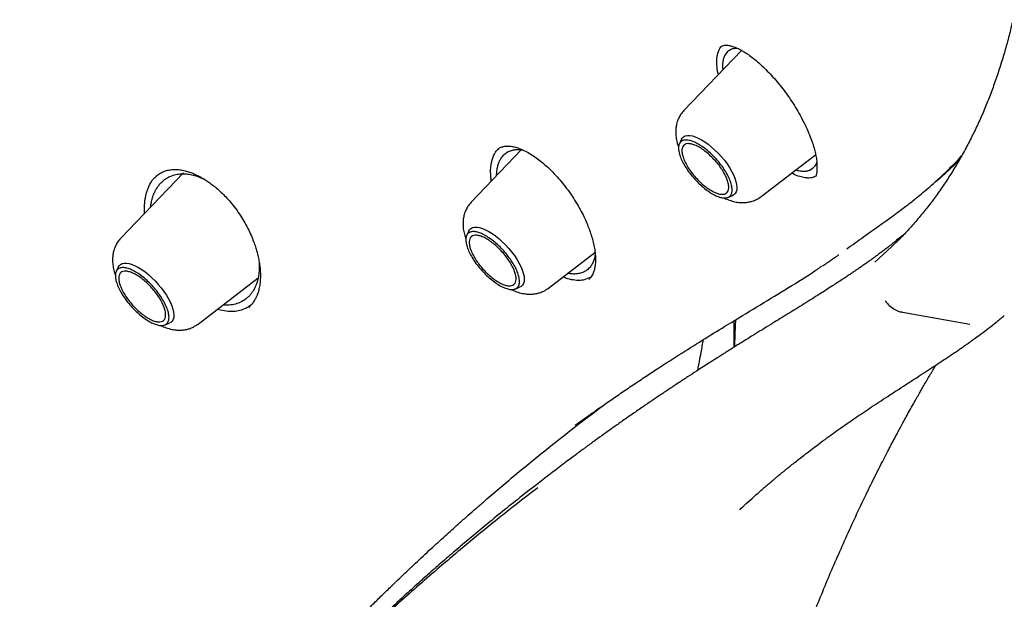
# Model space of a CAD drawing. Header units: millimetres. Extents: x 8 to 871, y 12 to 1888.
# Tile 16 of 114: x 680 to 701, y 674 to 686. Entities that reach past the tile are written whole.
import ezdxf

# ---------------------------------------------------------------- set-up
doc = ezdxf.new("R2010")
doc.units = ezdxf.units.MM

msp = doc.modelspace()

# ---------------------------------------------------------------- linework, layer by layer
at = {"color": 7, "linetype": 'Continuous', "lineweight": 30}
for p, q in [((695.356, 685.662), (694.1, 684.348)), ((694.9, 685.734), (694.907, 685.742)), ((694.994, 685.548), (695.066, 685.646)), ((694.048, 683.718), (694, 683.621)), ((690.555, 683.497), (689.454, 682.346)), ((695.788, 682.467), (696.976, 683.381)), ((696.909, 683.077), (696.849, 683.039)), ((699.628, 682.808), (700.098, 683.238)), ((683.166, 682.988), (681.799, 681.559)), ((682.563, 682.903), (682.568, 682.907)), ((683.006, 683.059), (683.033, 683.058)), ((696.972, 682.907), (696.961, 682.901)), ((695.055, 682.447), (695.156, 682.484)), ((689.402, 681.716), (689.355, 681.619)), ((691.142, 680.465), (692.156, 681.245)), ((681.748, 680.93), (681.7, 680.833)), ((683.487, 679.679), (684.798, 680.686)), ((692.068, 680.705), (691.921, 680.643)), ((690.409, 680.445), (690.511, 680.482)), ((684.067, 680.092), (684.032, 680.097)), ((684.143, 679.952), (683.9, 679.996)), ((684.595, 680.049), (684.591, 680.045)), ((698.873, 679.937), (700.343, 679.678)), ((682.754, 679.658), (682.856, 679.695)), ((691.725, 677.468), (692.102, 677.737))]:
    msp.add_line(p, q, dxfattribs=at)
at = {"color": 7, "linetype": 'Continuous', "lineweight": 30, "flags": 128}
for points in [[(694.048, 683.718), (694.063, 683.743), (694.092, 683.771), (694.129, 683.791), (694.174, 683.801), (694.225, 683.801), (694.283, 683.791), (694.346, 683.772), (694.413, 683.744), (694.483, 683.706)], [(694.483, 683.706), (694.556, 683.661), (694.63, 683.608), (694.704, 683.548), (694.778, 683.482), (694.849, 683.411), (694.917, 683.336), (694.982, 683.258), (695.041, 683.178), (695.095, 683.098), (695.141, 683.018), (695.181, 682.94), (695.213, 682.865), (695.236, 682.794), (695.251, 682.728), (695.257, 682.668), (695.254, 682.614), (695.242, 682.569), (695.221, 682.531), (695.192, 682.503), (695.156, 682.484)], [(689.402, 681.716), (689.417, 681.741), (689.447, 681.769), (689.484, 681.789), (689.528, 681.799), (689.58, 681.799), (689.637, 681.789), (689.7, 681.77), (689.767, 681.742), (689.838, 681.705)], [(689.838, 681.705), (689.911, 681.659), (689.985, 681.606), (690.059, 681.546), (690.132, 681.48), (690.203, 681.409), (690.272, 681.334), (690.336, 681.256), (690.395, 681.176), (690.449, 681.096), (690.496, 681.016), (690.536, 680.938), (690.567, 680.863), (690.591, 680.792), (690.606, 680.726), (690.612, 680.666), (690.609, 680.612), (690.597, 680.567), (690.576, 680.529), (690.547, 680.501), (690.511, 680.482)], [(698.269, 681.032), (698.636, 681.365), (698.798, 681.525)], [(681.748, 680.93), (681.763, 680.954), (681.792, 680.983), (681.829, 681.002), (681.874, 681.012), (681.925, 681.012), (681.983, 681.003), (682.045, 680.983), (682.113, 680.955), (682.183, 680.918), (682.256, 680.872), (682.33, 680.819), (682.404, 680.759), (682.477, 680.693), (682.549, 680.622), (682.617, 680.547), (682.681, 680.469), (682.741, 680.39), (682.794, 680.309), (682.841, 680.23), (682.881, 680.152), (682.913, 680.077), (682.936, 680.005), (682.951, 679.939), (682.957, 679.879), (682.954, 679.826), (682.942, 679.78), (682.921, 679.743), (682.892, 679.714), (682.856, 679.695)]]:
    msp.add_lwpolyline(points, dxfattribs=at)
at = {"color": 7, "linetype": 'Continuous', "lineweight": 30}
for points, knots in [([(629.354, 758.873), (629.365, 758.882), (629.454, 758.954), (629.627, 759.082), (629.873, 759.256), (630.127, 759.42), (630.387, 759.576), (630.655, 759.724), (630.93, 759.864), (631.211, 759.994), (631.499, 760.117), (631.794, 760.231), (632.096, 760.336), (632.404, 760.433), (632.719, 760.522), (633.04, 760.602), (633.368, 760.673), (633.702, 760.736), (634.042, 760.791), (634.388, 760.837), (634.741, 760.874), (635.099, 760.903), (635.464, 760.923), (635.835, 760.935), (636.211, 760.938), (636.594, 760.933), (636.982, 760.919), (637.376, 760.897), (637.775, 760.865), (638.18, 760.826), (638.59, 760.778), (639.006, 760.721), (639.427, 760.656), (639.854, 760.582), (640.285, 760.5), (640.721, 760.409), (641.163, 760.31), (641.609, 760.202), (642.06, 760.086), (642.515, 759.961), (642.976, 759.828), (643.44, 759.686), (643.909, 759.536), (644.382, 759.378), (644.86, 759.211), (645.341, 759.037), (645.826, 758.853), (646.316, 758.662), (646.809, 758.462), (647.305, 758.255), (647.805, 758.039), (648.309, 757.815), (648.815, 757.583), (649.325, 757.343), (649.839, 757.095), (650.355, 756.84), (650.873, 756.576), (651.395, 756.305), (651.919, 756.026), (652.446, 755.739), (652.975, 755.445), (653.507, 755.143), (654.041, 754.834), (654.577, 754.517), (655.114, 754.193), (655.654, 753.862), (656.195, 753.523), (656.738, 753.178), (657.282, 752.825), (657.828, 752.465), (658.375, 752.099), (658.923, 751.725), (659.472, 751.345), (660.022, 750.958), (660.573, 750.565), (661.125, 750.165), (661.677, 749.759), (662.229, 749.346), (662.782, 748.927), (663.335, 748.502), (663.888, 748.071), (664.441, 747.633), (664.994, 747.19), (665.547, 746.741), (666.099, 746.287), (666.651, 745.827), (667.202, 745.361), (667.752, 744.89), (668.301, 744.413), (668.85, 743.932), (669.397, 743.445), (669.943, 742.953), (670.488, 742.457), (671.032, 741.955), (671.573, 741.449), (672.113, 740.938), (672.652, 740.423), (673.188, 739.904), (673.723, 739.38), (674.255, 738.852), (674.785, 738.32), (675.313, 737.784), (675.838, 737.244), (676.36, 736.701), (676.88, 736.154), (677.397, 735.603), (677.912, 735.049), (678.423, 734.492), (678.931, 733.932), (679.436, 733.369), (679.937, 732.803), (680.435, 732.234), (680.93, 731.663), (681.42, 731.089), (681.907, 730.513), (682.391, 729.934), (682.87, 729.353), (683.345, 728.771), (683.816, 728.186), (684.283, 727.6), (684.745, 727.012), (685.203, 726.422), (685.656, 725.831), (686.105, 725.239), (686.548, 724.645), (686.987, 724.051), (687.421, 723.456), (687.851, 722.86), (688.274, 722.263), (688.693, 721.666), (689.106, 721.068), (689.514, 720.47), (689.917, 719.872), (690.314, 719.274), (690.705, 718.676), (691.091, 718.078), (691.47, 717.481), (691.844, 716.884), (692.212, 716.288), (692.574, 715.693), (692.93, 715.098), (693.279, 714.505), (693.622, 713.912), (693.959, 713.321), (694.29, 712.731), (694.614, 712.143), (694.931, 711.557), (695.242, 710.972), (695.546, 710.389), (695.844, 709.808), (696.134, 709.229), (696.418, 708.653), (696.695, 708.079), (696.964, 707.507), (697.227, 706.938), (697.483, 706.372), (697.731, 705.808), (697.973, 705.248), (698.207, 704.691), (698.433, 704.137), (698.653, 703.586), (698.865, 703.039), (699.069, 702.496), (699.266, 701.956), (699.456, 701.42), (699.638, 700.888), (699.812, 700.36), (699.979, 699.836), (700.138, 699.316), (700.29, 698.801), (700.433, 698.291), (700.569, 697.785), (700.697, 697.283), (700.818, 696.787), (700.93, 696.295), (701.035, 695.809), (701.132, 695.328), (701.221, 694.852), (701.302, 694.381), (701.375, 693.916), (701.441, 693.456), (701.498, 693.002), (701.548, 692.554), (701.589, 692.112), (701.623, 691.675), (701.649, 691.245), (701.666, 690.821), (701.676, 690.403), (701.678, 689.991), (701.672, 689.586), (701.658, 689.187), (701.637, 688.794), (701.607, 688.409), (701.57, 688.029), (701.524, 687.657), (701.471, 687.292), (701.41, 686.933), (701.341, 686.582), (701.265, 686.237), (701.18, 685.899), (701.088, 685.569), (700.988, 685.246), (700.88, 684.93), (700.765, 684.621), (700.642, 684.32), (700.511, 684.026), (700.372, 683.74), (700.226, 683.461), (700.072, 683.189), (699.911, 682.925), (699.741, 682.669), (699.565, 682.421), (699.38, 682.18), (699.188, 681.948), (698.992, 681.726), (698.856, 681.586), (698.79, 681.517)], [0, 0, 0, 0, 0.000696, 0.005455, 0.010214, 0.01497, 0.019723, 0.024472, 0.029218, 0.033959, 0.038696, 0.043427, 0.048154, 0.052877, 0.057594, 0.062307, 0.067016, 0.071721, 0.076422, 0.08112, 0.085815, 0.090507, 0.095196, 0.099883, 0.104569, 0.109253, 0.113935, 0.118616, 0.123296, 0.127976, 0.132655, 0.137333, 0.142011, 0.146689, 0.151366, 0.156044, 0.160722, 0.165399, 0.170077, 0.174755, 0.179433, 0.184112, 0.188791, 0.19347, 0.198149, 0.202829, 0.207509, 0.21219, 0.216871, 0.221552, 0.226234, 0.230916, 0.235599, 0.240282, 0.244965, 0.249649, 0.254333, 0.259017, 0.263702, 0.268387, 0.273072, 0.277758, 0.282443, 0.28713, 0.291816, 0.296503, 0.30119, 0.305877, 0.310565, 0.315253, 0.319941, 0.324629, 0.329318, 0.334007, 0.338695, 0.343385, 0.348074, 0.352763, 0.357453, 0.362143, 0.366833, 0.371523, 0.376213, 0.380904, 0.385594, 0.390285, 0.394976, 0.399666, 0.404357, 0.409048, 0.41374, 0.418431, 0.423122, 0.427814, 0.432505, 0.437197, 0.441888, 0.44658, 0.451272, 0.455964, 0.460656, 0.465347, 0.470039, 0.474731, 0.479423, 0.484115, 0.488807, 0.493499, 0.498191, 0.502884, 0.507576, 0.512268, 0.51696, 0.521652, 0.526344, 0.531036, 0.535728, 0.54042, 0.545111, 0.549803, 0.554495, 0.559187, 0.563879, 0.56857, 0.573262, 0.577953, 0.582645, 0.587336, 0.592027, 0.596719, 0.60141, 0.606101, 0.610791, 0.615482, 0.620173, 0.624863, 0.629554, 0.634244, 0.638934, 0.643624, 0.648314, 0.653004, 0.657693, 0.662382, 0.667072, 0.67176, 0.676449, 0.681138, 0.685826, 0.690514, 0.695202, 0.699889, 0.704577, 0.709264, 0.713951, 0.718637, 0.723323, 0.728009, 0.732695, 0.73738, 0.742065, 0.74675, 0.751434, 0.756118, 0.760802, 0.765485, 0.770168, 0.774851, 0.779533, 0.784214, 0.788896, 0.793577, 0.798257, 0.802937, 0.807617, 0.812296, 0.816975, 0.821654, 0.826332, 0.83101, 0.835688, 0.840366, 0.845043, 0.84972, 0.854397, 0.859074, 0.863751, 0.868429, 0.873106, 0.877784, 0.882462, 0.887141, 0.891821, 0.896502, 0.901184, 0.905867, 0.910553, 0.91524, 0.919929, 0.924621, 0.929316, 0.934013, 0.938715, 0.94342, 0.948129, 0.952842, 0.95756, 0.962283, 0.96701, 0.971742, 0.976479, 0.981221, 0.985967, 0.990717, 0.99547, 1, 1, 1, 1]), ([(694.852, 685.135), (694.851, 685.142), (694.83, 685.221), (694.817, 685.356), (694.818, 685.535), (694.85, 685.625), (694.867, 685.671)], [0, 0, 0, 0, 0.030914, 0.341993, 0.664514, 1, 1, 1, 1]), ([(694.867, 685.671), (694.879, 685.695), (694.896, 685.727), (694.92, 685.751), (694.926, 685.757)], [0, 0, 0, 0, 0.731353, 1, 1, 1, 1]), ([(694.881, 685.726), (694.893, 685.737), (694.917, 685.757), (694.962, 685.771), (695.008, 685.776), (695.053, 685.773), (695.096, 685.766), (695.14, 685.755), (695.186, 685.741), (695.234, 685.722), (695.284, 685.7), (695.344, 685.67), (695.419, 685.627), (695.511, 685.567), (695.618, 685.487), (695.736, 685.388), (695.859, 685.274), (695.983, 685.147), (696.107, 685.009), (696.229, 684.861), (696.347, 684.704), (696.459, 684.541), (696.564, 684.373), (696.667, 684.191), (696.761, 684.003), (696.842, 683.82), (696.9, 683.662), (696.942, 683.528), (696.973, 683.407), (696.99, 683.313), (697, 683.236), (697.005, 683.171), (697.006, 683.104), (697.003, 683.033), (696.996, 682.964), (696.983, 682.928), (696.977, 682.908)], [0, 0, 0, 0, 0.0367091, 0.0690555, 0.0969724, 0.1203606, 0.1391824, 0.1552516, 0.1758771, 0.1922845, 0.2074712, 0.2264472, 0.2492878, 0.2760404, 0.3068334, 0.340357, 0.3743134, 0.4086162, 0.4432159, 0.4780756, 0.5131839, 0.5485526, 0.5841875, 0.6194958, 0.6629857, 0.702124, 0.7369061, 0.7673611, 0.7951631, 0.8256791, 0.842105, 0.8600114, 0.8843317, 0.9158768, 0.954455, 1, 1, 1, 1]), ([(695.066, 685.646), (695.087, 685.661), (695.129, 685.69), (695.197, 685.71), (695.246, 685.708), (695.266, 685.708)], [0, 0, 0, 0, 0.376397, 0.760156, 1, 1, 1, 1]), ([(694.953, 685.24), (694.952, 685.25), (694.946, 685.301), (694.95, 685.379), (694.964, 685.473), (694.984, 685.523), (694.994, 685.548)], [0, 0, 0, 0, 0.078747, 0.393395, 0.700477, 1, 1, 1, 1]), ([(694.1, 684.348), (694.075, 684.318), (694.029, 684.265), (693.983, 684.181), (693.956, 684.111), (693.935, 684.038), (693.922, 683.961), (693.917, 683.867), (693.924, 683.763), (693.946, 683.65), (693.968, 683.572), (693.983, 683.535), (693.984, 683.532)], [0, 0, 0, 0, 0.1307, 0.237897, 0.321737, 0.383328, 0.489159, 0.588497, 0.722407, 0.861823, 0.988224, 1, 1, 1, 1]), ([(689.893, 682.804), (689.892, 682.81), (689.884, 682.855), (689.878, 682.937), (689.875, 683.091), (689.901, 683.267), (689.965, 683.428), (690.035, 683.493), (690.064, 683.52)], [0, 0, 0, 0, 0.017255, 0.137188, 0.26413, 0.537645, 0.808895, 1, 1, 1, 1]), ([(690.028, 683.495), (690.047, 683.511), (690.087, 683.541), (690.134, 683.555), (690.158, 683.561)], [0, 0, 0, 0, 0.497558, 1, 1, 1, 1]), ([(690.158, 683.561), (690.189, 683.566), (690.247, 683.575), (690.347, 683.563), (690.445, 683.539), (690.552, 683.5), (690.664, 683.447), (690.784, 683.377), (690.903, 683.295), (691.027, 683.197), (691.162, 683.075), (691.295, 682.939), (691.422, 682.793), (691.541, 682.642), (691.658, 682.477), (691.765, 682.308), (691.856, 682.145), (691.931, 681.994), (691.99, 681.857), (692.041, 681.724), (692.083, 681.596), (692.119, 681.464), (692.147, 681.332), (692.164, 681.199), (692.17, 681.072), (692.163, 680.98), (692.153, 680.915), (692.144, 680.872), (692.132, 680.832), (692.116, 680.789), (692.095, 680.746), (692.066, 680.698), (692.039, 680.671), (692.024, 680.656)], [0, 0, 0, 0, 0.044601, 0.084489, 0.119512, 0.14993, 0.187669, 0.222927, 0.255655, 0.289439, 0.32749, 0.369855, 0.404465, 0.441469, 0.480832, 0.520105, 0.556415, 0.589717, 0.620007, 0.64729, 0.678983, 0.708209, 0.740657, 0.776214, 0.812411, 0.848539, 0.864307, 0.880461, 0.896997, 0.913967, 0.935525, 0.964227, 1, 1, 1, 1]), ([(690.008, 682.925), (690.008, 682.934), (690.008, 682.967), (690.013, 683.019), (690.024, 683.093), (690.042, 683.168), (690.071, 683.243), (690.113, 683.321), (690.175, 683.394), (690.259, 683.453), (690.324, 683.473), (690.355, 683.483)], [0, 0, 0, 0, 0.029025, 0.109955, 0.183779, 0.297424, 0.407769, 0.514804, 0.685744, 0.847477, 1, 1, 1, 1]), ([(690.355, 683.483), (690.382, 683.488), (690.436, 683.497), (690.513, 683.496), (690.564, 683.486), (690.584, 683.483)], [0, 0, 0, 0, 0.378565, 0.758087, 1, 1, 1, 1]), ([(699.218, 682.467), (699.264, 682.505), (699.361, 682.586), (699.512, 682.716), (699.674, 682.862), (699.846, 683.026), (700.012, 683.19), (700.117, 683.303), (700.163, 683.353)], [0, 0, 0, 0, 0.13819, 0.291487, 0.4598819, 0.643367, 0.841937, 1, 1, 1, 1]), ([(697, 683.225), (697, 683.223), (696.993, 683.189), (696.964, 683.136), (696.927, 683.097), (696.909, 683.077)], [0, 0, 0, 0, 0.01632, 0.512523, 1, 1, 1, 1]), ([(682.317, 682.101), (682.317, 682.109), (682.31, 682.179), (682.315, 682.271), (682.326, 682.379), (682.338, 682.456), (682.356, 682.533), (682.38, 682.61), (682.43, 682.73), (682.494, 682.846), (682.572, 682.906), (682.594, 682.924)], [0, 0, 0, 0, 0.021808, 0.194687, 0.271453, 0.352586, 0.438119, 0.528101, 0.622603, 0.888596, 1, 1, 1, 1]), ([(682.451, 682.241), (682.453, 682.258), (682.459, 682.307), (682.477, 682.39), (682.504, 682.481), (682.536, 682.558), (682.564, 682.614), (682.595, 682.665), (682.636, 682.722), (682.69, 682.782), (682.754, 682.837), (682.835, 682.889), (682.936, 682.933), (683.056, 682.961), (683.14, 682.963), (683.18, 682.963)], [0, 0, 0, 0, 0.038555, 0.112165, 0.199233, 0.269162, 0.321876, 0.362326, 0.428718, 0.510139, 0.588715, 0.664439, 0.784239, 0.896092, 1, 1, 1, 1]), ([(682.564, 682.906), (682.584, 682.923), (682.631, 682.961), (682.709, 683.004), (682.798, 683.036), (682.894, 683.057), (682.968, 683.058), (683.006, 683.059)], [0, 0, 0, 0, 0.181141, 0.407354, 0.583717, 0.781034, 1, 1, 1, 1]), ([(683.033, 683.058), (683.071, 683.054), (683.143, 683.046), (683.25, 683.019), (683.345, 682.986), (683.435, 682.948), (683.522, 682.904), (683.612, 682.852), (683.7, 682.795), (683.79, 682.73), (683.888, 682.651), (683.989, 682.561), (684.095, 682.455), (684.202, 682.336), (684.313, 682.198), (684.383, 682.094), (684.418, 682.041)], [0, 0, 0, 0, 0.0876, 0.164605, 0.231442, 0.288302, 0.35034, 0.409557, 0.468808, 0.528122, 0.590939, 0.669169, 0.73876, 0.817885, 0.90685, 1, 1, 1, 1]), ([(683.18, 682.963), (683.217, 682.961), (683.292, 682.956), (683.408, 682.93), (683.517, 682.895), (683.587, 682.861), (683.618, 682.847)], [0, 0, 0, 0, 0.266801, 0.531765, 0.795014, 1, 1, 1, 1]), ([(696.961, 682.901), (696.961, 682.901), (696.961, 682.901), (696.961, 682.901), (696.961, 682.901), (696.96, 682.9), (696.958, 682.899), (696.948, 682.895), (696.926, 682.887), (696.886, 682.876), (696.825, 682.869), (696.739, 682.874), (696.624, 682.901), (696.526, 682.935), (696.462, 682.971), (696.451, 682.977)], [0, 0, 0, 0, 0.000021, 0.00008, 0.000314, 0.001241, 0.004933, 0.019662, 0.07841, 0.175951, 0.311925, 0.486069, 0.698395, 0.94939, 1, 1, 1, 1]), ([(696.849, 683.039), (696.826, 683.03), (696.78, 683.014), (696.697, 683.011), (696.618, 683.021), (696.562, 683.04), (696.541, 683.047)], [0, 0, 0, 0, 0.269996, 0.546242, 0.828813, 1, 1, 1, 1]), ([(694.964, 682.44), (694.995, 682.426), (695.068, 682.392), (695.179, 682.357), (695.286, 682.338), (695.381, 682.332), (695.456, 682.336), (695.528, 682.348), (695.601, 682.367), (695.694, 682.403), (695.754, 682.444), (695.788, 682.467)], [0, 0, 0, 0, 0.115936, 0.272275, 0.411818, 0.508704, 0.609509, 0.668536, 0.752592, 0.863006, 1, 1, 1, 1]), ([(698.678, 682.055), (698.702, 682.072), (698.74, 682.1), (698.792, 682.137), (698.857, 682.186), (698.938, 682.246), (699.037, 682.323), (699.128, 682.394), (699.189, 682.444), (699.218, 682.467)], [0, 0, 0, 0, 0.1330001, 0.2059197, 0.2810815, 0.4931602, 0.6573623, 0.8416546, 1, 1, 1, 1]), ([(689.454, 682.346), (689.429, 682.316), (689.383, 682.263), (689.338, 682.179), (689.31, 682.109), (689.29, 682.036), (689.276, 681.959), (689.272, 681.865), (689.278, 681.761), (689.301, 681.648), (689.323, 681.57), (689.337, 681.533), (689.338, 681.53)], [0, 0, 0, 0, 0.1307, 0.237897, 0.321737, 0.383328, 0.489159, 0.588497, 0.722407, 0.861823, 0.988224, 1, 1, 1, 1]), ([(684.418, 682.041), (684.45, 681.991), (684.514, 681.889), (684.593, 681.735), (684.659, 681.589), (684.71, 681.458), (684.748, 681.344), (684.78, 681.233), (684.807, 681.122), (684.827, 681.007), (684.841, 680.898), (684.849, 680.78), (684.848, 680.656), (684.835, 680.531), (684.816, 680.438), (684.797, 680.371), (684.779, 680.32), (684.754, 680.262), (684.717, 680.193), (684.665, 680.116), (684.618, 680.069), (684.592, 680.044)], [0, 0, 0, 0, 0.0649652, 0.1314613, 0.1913505, 0.2447311, 0.2916635, 0.3321908, 0.3825435, 0.4307145, 0.4787551, 0.5266708, 0.5909684, 0.6562267, 0.7186921, 0.7471818, 0.7750472, 0.8129049, 0.8631223, 0.9255272, 1, 1, 1, 1]), ([(697.658, 681.324), (697.779, 681.411), (698.119, 681.654), (698.459, 681.898), (698.678, 682.055)], [0, 0, 0, 0, 0.3556256, 1, 1, 1, 1]), ([(698.876, 681.617), (698.851, 681.596), (698.789, 681.544), (698.694, 681.468), (698.597, 681.391), (698.512, 681.325), (698.432, 681.265), (698.357, 681.209), (698.285, 681.155), (698.215, 681.104), (698.142, 681.052), (698.067, 680.998), (697.991, 680.945), (697.917, 680.894), (697.848, 680.847), (697.786, 680.805), (697.732, 680.768), (697.688, 680.739), (697.647, 680.711), (697.603, 680.682), (697.539, 680.64), (697.451, 680.583), (697.335, 680.507), (697.202, 680.422), (697.053, 680.327), (696.889, 680.224), (696.717, 680.116), (696.542, 680.007), (696.371, 679.902), (696.206, 679.8), (696.032, 679.692), (695.851, 679.581), (695.667, 679.467), (695.498, 679.362), (695.361, 679.277), (695.253, 679.21), (695.172, 679.159), (695.097, 679.111), (695.025, 679.066), (694.953, 679.02), (694.869, 678.967), (694.768, 678.903), (694.649, 678.827), (694.516, 678.741), (694.359, 678.64), (694.179, 678.523), (693.983, 678.394), (693.786, 678.263), (693.591, 678.133), (693.399, 678.003), (693.196, 677.865), (692.984, 677.719), (692.763, 677.565), (692.551, 677.415), (692.354, 677.274), (692.204, 677.166), (692.098, 677.089), (692.03, 677.039), (691.965, 676.992), (691.903, 676.946), (691.835, 676.896), (691.753, 676.835), (691.652, 676.759), (691.529, 676.668), (691.441, 676.6), (691.393, 676.564)], [0, 0, 0, 0, 0.011006, 0.027575, 0.042205, 0.054892, 0.066654, 0.079071, 0.0893, 0.099947, 0.111012, 0.122496, 0.134401, 0.145775, 0.15579, 0.165752, 0.173855, 0.180097, 0.185451, 0.191808, 0.199219, 0.213, 0.2294, 0.24843, 0.269056, 0.292096, 0.316769, 0.340562, 0.364334, 0.386916, 0.408303, 0.435062, 0.459653, 0.48207, 0.502369, 0.513672, 0.524243, 0.53408, 0.543184, 0.552063, 0.562126, 0.57561, 0.590854, 0.607858, 0.626623, 0.651234, 0.676542, 0.701488, 0.726071, 0.75029, 0.774145, 0.802288, 0.829904, 0.8567, 0.881257, 0.903388, 0.912356, 0.920854, 0.928881, 0.936438, 0.944223, 0.954299, 0.966953, 0.982186, 1, 1, 1, 1]), ([(681.799, 681.559), (681.774, 681.53), (681.728, 681.477), (681.683, 681.392), (681.655, 681.322), (681.635, 681.25), (681.622, 681.173), (681.617, 681.078), (681.623, 680.975), (681.646, 680.861), (681.668, 680.783), (681.682, 680.746), (681.684, 680.743)], [0, 0, 0, 0, 0.1307, 0.237897, 0.321737, 0.383328, 0.489159, 0.588497, 0.722407, 0.861823, 0.988224, 1, 1, 1, 1]), ([(692.161, 681.21), (692.159, 681.196), (692.154, 681.147), (692.132, 681.074), (692.097, 680.992), (692.049, 680.918), (691.985, 680.857), (691.907, 680.809), (691.848, 680.792), (691.82, 680.784)], [0, 0, 0, 0, 0.0576706, 0.210431, 0.3571027, 0.4977146, 0.6757699, 0.8431767, 1, 1, 1, 1]), ([(697.124, 680.948), (697.151, 680.966), (697.203, 681.001), (697.276, 681.051), (697.344, 681.098), (697.407, 681.142), (697.453, 681.174), (697.477, 681.192), (697.483, 681.195)], [0, 0, 0, 0, 0.221926, 0.424455, 0.613964, 0.790441, 0.953877, 1, 1, 1, 1]), ([(684.821, 681.035), (684.822, 681.027), (684.823, 681.008), (684.824, 680.978), (684.825, 680.942), (684.824, 680.906), (684.822, 680.864), (684.819, 680.819), (684.813, 680.768), (684.805, 680.713), (684.792, 680.652), (684.774, 680.589), (684.75, 680.522), (684.719, 680.455), (684.682, 680.391), (684.64, 680.334), (684.597, 680.285), (684.552, 680.245), (684.508, 680.211), (684.439, 680.167), (684.341, 680.123), (684.207, 680.093), (684.113, 680.092), (684.067, 680.092)], [0, 0, 0, 0, 0.012874, 0.035055, 0.05264, 0.078029, 0.102186, 0.130719, 0.163619, 0.200877, 0.242481, 0.28842, 0.338679, 0.393243, 0.451492, 0.506193, 0.557358, 0.605001, 0.649134, 0.689769, 0.799741, 0.90312, 1, 1, 1, 1]), ([(692.091, 677.731), (692.121, 677.752), (692.232, 677.831), (692.429, 677.968), (692.687, 678.146), (692.959, 678.33), (693.243, 678.519), (693.612, 678.762), (694.055, 679.046), (694.563, 679.365), (695.111, 679.702), (695.693, 680.056), (696.307, 680.429), (696.782, 680.718), (697.043, 680.897), (697.111, 680.944)], [0, 0, 0, 0, 0.016764, 0.062307, 0.110477, 0.161283, 0.214732, 0.269471, 0.369174, 0.468054, 0.566129, 0.696255, 0.825421, 0.954626, 1, 1, 1, 1]), ([(691.921, 680.643), (691.887, 680.638), (691.813, 680.627), (691.678, 680.64), (691.558, 680.666), (691.48, 680.702), (691.461, 680.71)], [0, 0, 0, 0, 0.252606, 0.54936, 0.890407, 1, 1, 1, 1]), ([(691.82, 680.784), (691.792, 680.78), (691.736, 680.771), (691.65, 680.773), (691.59, 680.784), (691.564, 680.789)], [0, 0, 0, 0, 0.3577086, 0.710954, 1, 1, 1, 1]), ([(690.319, 680.438), (690.35, 680.424), (690.423, 680.39), (690.534, 680.355), (690.641, 680.336), (690.735, 680.33), (690.81, 680.334), (690.882, 680.346), (690.956, 680.365), (691.048, 680.401), (691.108, 680.442), (691.142, 680.465)], [0, 0, 0, 0, 0.115936, 0.272275, 0.411818, 0.508704, 0.609509, 0.668536, 0.752592, 0.863006, 1, 1, 1, 1]), ([(684.637, 680.092), (684.612, 680.073), (684.551, 680.028), (684.436, 679.982), (684.297, 679.951), (684.195, 679.952), (684.143, 679.952)], [0, 0, 0, 0, 0.191073, 0.459565, 0.728924, 1, 1, 1, 1]), ([(698.496, 680.187), (698.516, 680.16), (698.564, 680.097), (698.662, 680.024), (698.767, 679.961), (698.841, 679.945), (698.873, 679.937)], [0, 0, 0, 0, 0.2138723, 0.5000117, 0.7861414, 1, 1, 1, 1]), ([(695.317, 675.619), (695.365, 675.664), (695.466, 675.758), (695.63, 675.907), (695.777, 676.037), (695.896, 676.14), (695.975, 676.208), (696.044, 676.267), (696.103, 676.316), (696.152, 676.357), (696.19, 676.388), (696.22, 676.413), (696.246, 676.434), (696.272, 676.456), (696.312, 676.488), (696.367, 676.533), (696.443, 676.594), (696.534, 676.667), (696.641, 676.751), (696.759, 676.843), (696.89, 676.942), (697.032, 677.049), (697.185, 677.162), (697.35, 677.282), (697.526, 677.408), (697.702, 677.53), (697.875, 677.65), (698.045, 677.765), (698.223, 677.883), (698.408, 678.006), (698.601, 678.132), (698.796, 678.258), (698.993, 678.386), (699.187, 678.511), (699.374, 678.633), (699.548, 678.746), (699.709, 678.852), (699.845, 678.943), (699.957, 679.019), (700.049, 679.081), (700.135, 679.14), (700.215, 679.195), (700.294, 679.251), (700.376, 679.309), (700.48, 679.384), (700.607, 679.477), (700.759, 679.592), (700.924, 679.721), (701.037, 679.815), (701.096, 679.864)], [0, 0, 0, 0, 0.028599, 0.060286, 0.093374, 0.109158, 0.123318, 0.135612, 0.146039, 0.154601, 0.161296, 0.16613, 0.170371, 0.175008, 0.18004, 0.191073, 0.20363, 0.220061, 0.238532, 0.259043, 0.281565, 0.306059, 0.332035, 0.359912, 0.389692, 0.421372, 0.448583, 0.477054, 0.506787, 0.537783, 0.570043, 0.603455, 0.635929, 0.669656, 0.701293, 0.730839, 0.758295, 0.783663, 0.800502, 0.816276, 0.830982, 0.844622, 0.857577, 0.871753, 0.88741, 0.911356, 0.938102, 0.96765, 1, 1, 1, 1]), ([(682.664, 679.652), (682.695, 679.637), (682.768, 679.603), (682.879, 679.569), (682.986, 679.549), (683.081, 679.544), (683.156, 679.548), (683.228, 679.559), (683.301, 679.578), (683.393, 679.615), (683.454, 679.656), (683.487, 679.679)], [0, 0, 0, 0, 0.115936, 0.272275, 0.411818, 0.508704, 0.609509, 0.668536, 0.752592, 0.863006, 1, 1, 1, 1]), ([(695.199, 679.176), (695.199, 679.219), (695.198, 679.413), (695.197, 679.605), (695.197, 679.754)], [0, 0, 0, 0, 0.223377, 1, 1, 1, 1]), ([(695.224, 679.77), (695.22, 679.657), (695.213, 679.459), (695.204, 679.261), (695.2, 679.176)], [0, 0, 0, 0, 0.573783, 1, 1, 1, 1]), ([(694.402, 678.667), (694.426, 678.798), (694.468, 679.025), (694.51, 679.248), (694.529, 679.342)], [0, 0, 0, 0, 0.575595, 1, 1, 1, 1]), ([(693.171, 650.45), (693.175, 650.616), (693.184, 650.937), (693.197, 651.402), (693.21, 651.832), (693.222, 652.229), (693.234, 652.592), (693.245, 652.917), (693.255, 653.203), (693.265, 653.453), (693.273, 653.676), (693.281, 653.878), (693.289, 654.066), (693.297, 654.239), (693.304, 654.402), (693.311, 654.56), (693.319, 654.725), (693.328, 654.909), (693.338, 655.114), (693.35, 655.344), (693.365, 655.63), (693.384, 655.959), (693.406, 656.318), (693.429, 656.663), (693.452, 656.99), (693.474, 657.299), (693.494, 657.552), (693.51, 657.753), (693.522, 657.906), (693.535, 658.051), (693.546, 658.19), (693.558, 658.324), (693.57, 658.454), (693.582, 658.59), (693.597, 658.749), (693.615, 658.943), (693.638, 659.173), (693.664, 659.423), (693.69, 659.675), (693.719, 659.936), (693.749, 660.198), (693.779, 660.457), (693.813, 660.734), (693.853, 661.049), (693.891, 661.338), (693.922, 661.566), (693.944, 661.723), (693.965, 661.875), (693.985, 662.011), (694.001, 662.123), (694.014, 662.21), (694.025, 662.284), (694.037, 662.361), (694.051, 662.454), (694.068, 662.567), (694.089, 662.699), (694.112, 662.848), (694.16, 663.147), (694.233, 663.582), (694.348, 664.228), (694.484, 664.938), (694.642, 665.707), (694.808, 666.455), (694.981, 667.188), (695.163, 667.911), (695.355, 668.627), (695.581, 669.423), (695.846, 670.296), (696.154, 671.238), (696.479, 672.162), (696.767, 672.926), (697.011, 673.541), (697.205, 674.014), (697.404, 674.481), (697.61, 674.948), (697.825, 675.421), (698.009, 675.81), (698.156, 676.113), (698.26, 676.324), (698.361, 676.525), (698.455, 676.71), (698.542, 676.879), (698.614, 677.017), (698.672, 677.128), (698.719, 677.217), (698.768, 677.309), (698.823, 677.412), (698.886, 677.528), (698.957, 677.657), (699.033, 677.795), (699.109, 677.931), (699.179, 678.055), (699.241, 678.163), (699.298, 678.264), (699.357, 678.366), (699.421, 678.475), (699.487, 678.587), (699.549, 678.691), (699.588, 678.756), (699.605, 678.784)], [0, 0, 0, 0, 0.014932, 0.028861, 0.041792, 0.053726, 0.064662, 0.074599, 0.083051, 0.090608, 0.097309, 0.10341, 0.108953, 0.114479, 0.119305, 0.123888, 0.128941, 0.134515, 0.140842, 0.147963, 0.155883, 0.167449, 0.178748, 0.189535, 0.199808, 0.20956, 0.218693, 0.223759, 0.228591, 0.233186, 0.237564, 0.241809, 0.24593, 0.250025, 0.254768, 0.261128, 0.268508, 0.276852, 0.285072, 0.292768, 0.302047, 0.310413, 0.317859, 0.328961, 0.341067, 0.346101, 0.351292, 0.3565, 0.360983, 0.36469, 0.367529, 0.369592, 0.372005, 0.375091, 0.378781, 0.383125, 0.388127, 0.393568, 0.412752, 0.43146, 0.458231, 0.484345, 0.509855, 0.53514, 0.560427, 0.585712, 0.611003, 0.645774, 0.680553, 0.715331, 0.750115, 0.768896, 0.787681, 0.806466, 0.825412, 0.845108, 0.865608, 0.874881, 0.884256, 0.89313, 0.901337, 0.908874, 0.915741, 0.919989, 0.923932, 0.928009, 0.932757, 0.938179, 0.944275, 0.951044, 0.957809, 0.963786, 0.968973, 0.973581, 0.978615, 0.984103, 0.989963, 0.995689, 1, 1, 1, 1]), ([(681.722, 666.856), (681.79, 666.954), (681.933, 667.158), (682.157, 667.475), (682.401, 667.814), (682.666, 668.176), (682.881, 668.465), (683.04, 668.676), (683.136, 668.802), (683.234, 668.931), (683.335, 669.061), (683.437, 669.194), (683.54, 669.326), (683.766, 669.614), (684.079, 670.005), (684.48, 670.49), (684.844, 670.919), (685.121, 671.236), (685.31, 671.45), (685.41, 671.562), (685.511, 671.674), (685.599, 671.771), (685.696, 671.877), (685.806, 671.998), (685.96, 672.164), (686.139, 672.357), (686.347, 672.577), (686.576, 672.816), (686.827, 673.074), (687.065, 673.314), (687.285, 673.535), (687.483, 673.73), (687.681, 673.923), (687.874, 674.109), (688.057, 674.284), (688.289, 674.502), (688.564, 674.758), (688.875, 675.043), (689.134, 675.275), (689.343, 675.461), (689.469, 675.572), (689.548, 675.641), (689.583, 675.671), (689.617, 675.701), (689.652, 675.731), (689.685, 675.76), (689.718, 675.789), (689.976, 676.012), (690.454, 676.417), (691.141, 676.977), (691.789, 677.488), (692.205, 677.801), (692.401, 677.948)], [0, 0, 0, 0, 0.02108, 0.043992, 0.068736, 0.095312, 0.123721, 0.133027, 0.142515, 0.152183, 0.162033, 0.172063, 0.182274, 0.192122, 0.238153, 0.272968, 0.307034, 0.341627, 0.350937, 0.360321, 0.369779, 0.379257, 0.384818, 0.396821, 0.410253, 0.427579, 0.446818, 0.46797, 0.491036, 0.516015, 0.533407, 0.551618, 0.570424, 0.587641, 0.6043, 0.620399, 0.650919, 0.679204, 0.705252, 0.721219, 0.736212, 0.739444, 0.742627, 0.745761, 0.748846, 0.751882, 0.754868, 0.757806, 0.822087, 0.884705, 0.945656, 1, 1, 1, 1]), ([(691.393, 676.564), (691.249, 676.454), (690.959, 676.233), (690.665, 676.001), (690.516, 675.885)], [0, 0, 0, 0, 0.496756, 1, 1, 1, 1]), ([(690.908, 676.102), (690.671, 675.919), (690.197, 675.553), (689.48, 674.973), (688.999, 674.565), (688.759, 674.362)], [0, 0, 0, 0, 0.333315, 0.666609, 1, 1, 1, 1]), ([(690.516, 675.885), (690.389, 675.784), (690.142, 675.587), (689.777, 675.29), (689.431, 675.002), (689.104, 674.724), (688.796, 674.458), (688.507, 674.204), (688.238, 673.963), (687.989, 673.736), (687.76, 673.524), (687.551, 673.328), (687.362, 673.148), (687.193, 672.985), (687.043, 672.84), (686.95, 672.748), (686.906, 672.705)], [0, 0, 0, 0, 0.107695, 0.20983, 0.306402, 0.397408, 0.48284, 0.562693, 0.63696, 0.705634, 0.768711, 0.826185, 0.878053, 0.924312, 0.964961, 1, 1, 1, 1]), ([(688.759, 674.362), (688.464, 674.106), (687.875, 673.595), (687.287, 673.047), (686.993, 672.773)], [0, 0, 0, 0, 0.500527, 1, 1, 1, 1])]:
    msp.add_open_spline(points, degree=3, knots=knots, dxfattribs=at)
for points in [[(695.132, 682.743), (695.14, 682.708), (695.156, 682.64), (695.151, 682.557), (695.125, 682.493), (695.077, 682.451), (695.009, 682.433), (694.925, 682.439), (694.827, 682.47), (694.719, 682.523), (694.605, 682.598), (694.489, 682.691), (694.377, 682.798), (694.272, 682.916), (694.178, 683.039), (694.099, 683.164), (694.038, 683.285), (693.997, 683.398), (693.979, 683.498), (693.982, 683.582), (694.009, 683.646), (694.057, 683.687), (694.124, 683.705), (694.208, 683.699), (694.306, 683.668), (694.415, 683.615), (694.529, 683.54), (694.644, 683.448), (694.756, 683.34), (694.862, 683.223), (694.956, 683.099), (695.034, 682.974), (695.096, 682.853), (695.12, 682.779), (695.132, 682.743)], [(694.699, 682.595), (694.666, 682.615), (694.6, 682.656), (694.499, 682.738), (694.401, 682.832), (694.309, 682.935), (694.226, 683.043), (694.157, 683.152), (694.104, 683.258), (694.069, 683.357), (694.052, 683.444), (694.055, 683.518), (694.079, 683.574), (694.12, 683.61), (694.179, 683.626), (694.253, 683.62), (694.339, 683.594), (694.434, 683.547), (694.533, 683.481), (694.634, 683.4), (694.733, 683.306), (694.825, 683.203), (694.907, 683.095), (694.976, 682.986), (695.029, 682.88), (695.065, 682.782), (695.081, 682.694), (695.078, 682.621), (695.055, 682.565), (695.013, 682.528), (694.954, 682.512), (694.88, 682.518), (694.795, 682.544), (694.731, 682.578), (694.699, 682.595)], [(690.487, 680.741), (690.495, 680.706), (690.51, 680.638), (690.505, 680.555), (690.479, 680.491), (690.431, 680.449), (690.364, 680.431), (690.28, 680.437), (690.181, 680.468), (690.073, 680.521), (689.959, 680.596), (689.844, 680.689), (689.731, 680.796), (689.626, 680.914), (689.532, 681.037), (689.453, 681.162), (689.392, 681.283), (689.352, 681.396), (689.333, 681.496), (689.337, 681.58), (689.363, 681.644), (689.411, 681.685), (689.478, 681.704), (689.563, 681.697), (689.661, 681.667), (689.769, 681.613), (689.883, 681.538), (689.998, 681.446), (690.111, 681.338), (690.216, 681.221), (690.31, 681.097), (690.389, 680.973), (690.451, 680.851), (690.475, 680.777), (690.487, 680.741)], [(690.053, 680.593), (690.02, 680.613), (689.955, 680.654), (689.853, 680.736), (689.755, 680.83), (689.663, 680.933), (689.581, 681.041), (689.512, 681.15), (689.458, 681.256), (689.423, 681.355), (689.407, 681.442), (689.41, 681.516), (689.433, 681.572), (689.475, 681.608), (689.534, 681.624), (689.607, 681.618), (689.693, 681.592), (689.788, 681.545), (689.888, 681.479), (689.989, 681.398), (690.087, 681.304), (690.179, 681.201), (690.261, 681.093), (690.33, 680.984), (690.384, 680.878), (690.419, 680.78), (690.436, 680.692), (690.432, 680.619), (690.409, 680.563), (690.367, 680.526), (690.309, 680.51), (690.235, 680.516), (690.149, 680.542), (690.085, 680.576), (690.053, 680.593)], [(682.832, 679.954), (682.84, 679.92), (682.855, 679.851), (682.85, 679.768), (682.824, 679.704), (682.776, 679.662), (682.709, 679.644), (682.625, 679.651), (682.527, 679.681), (682.418, 679.735), (682.304, 679.81), (682.189, 679.902), (682.076, 680.009), (681.971, 680.127), (681.877, 680.251), (681.798, 680.375), (681.738, 680.496), (681.697, 680.609), (681.678, 680.709), (681.682, 680.793), (681.708, 680.857), (681.756, 680.899), (681.823, 680.917), (681.908, 680.911), (682.006, 680.88), (682.114, 680.826), (682.228, 680.752), (682.344, 680.659), (682.456, 680.552), (682.561, 680.434), (682.655, 680.31), (682.734, 680.186), (682.796, 680.064), (682.82, 679.991), (682.832, 679.954)], [(682.399, 679.806), (682.366, 679.827), (682.3, 679.868), (682.199, 679.95), (682.1, 680.043), (682.008, 680.146), (681.926, 680.254), (681.857, 680.364), (681.804, 680.47), (681.768, 680.568), (681.752, 680.656), (681.755, 680.729), (681.778, 680.785), (681.82, 680.822), (681.879, 680.837), (681.953, 680.832), (682.039, 680.805), (682.133, 680.758), (682.233, 680.693), (682.334, 680.612), (682.432, 680.518), (682.524, 680.415), (682.607, 680.307), (682.676, 680.198), (682.729, 680.092), (682.764, 679.993), (682.781, 679.905), (682.777, 679.832), (682.754, 679.776), (682.713, 679.74), (682.654, 679.724), (682.58, 679.73), (682.494, 679.755), (682.43, 679.789), (682.399, 679.806)]]:
    msp.add_open_spline(points, degree=3, dxfattribs=at)

doc.saveas('drawing.dxf')
